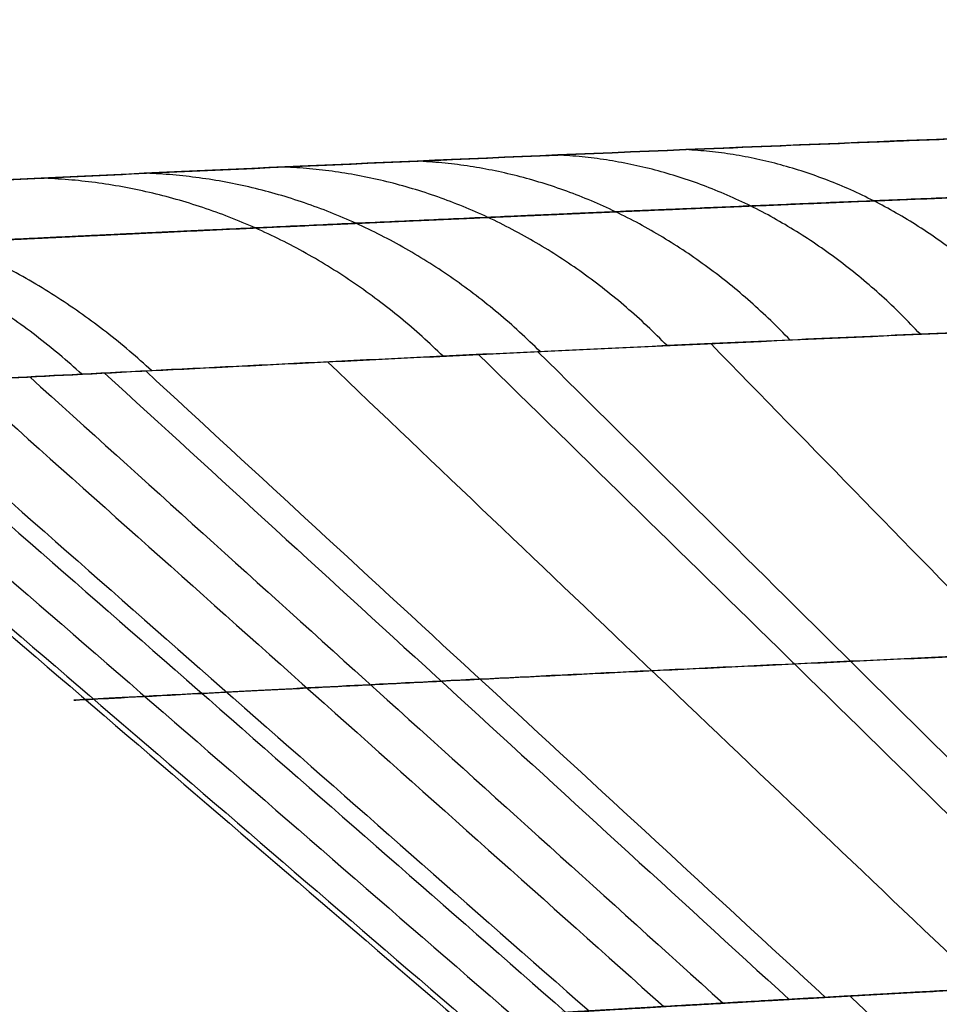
# Model space of a CAD drawing. Header units: millimetres. Extents: x -305 to 305, y -150 to 0.
# Tile 3 of 26: x -38.4 to -32.12, y -109.94 to -103.22. Entities that reach past the tile are written whole.
import ezdxf

# ---------------------------------------------------------------- set-up
doc = ezdxf.new("R2010")
doc.units = ezdxf.units.MM
doc.header["$MEASUREMENT"] = 0
doc.layers.add('Default', color=7, linetype='Continuous', true_color=0x000000)

msp = doc.modelspace()

# ---------------------------------------------------------------- linework, layer by layer
at = {"layer": 'Default'}
for points, degree in [([(-32.65171449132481, -96.87443070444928, 13.3243483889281), (-28.5645913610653, -100.6636226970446, 11.701569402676), (-24.4774682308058, -104.4528146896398, 10.0787904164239)], 2), ([(-32.65026102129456, -96.87420096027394, -13.32827248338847), (-28.56325952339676, -100.663467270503, -11.70499151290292), (-24.47625802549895, -104.452733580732, -10.08171054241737)], 2), ([(-33.81351568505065, -96.93313806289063, 10.10907618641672), (-29.58275783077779, -100.7209520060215, 8.87835167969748), (-25.35199997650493, -104.5087659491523, 7.647627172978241)], 2), ([(-33.81147586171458, -96.93296744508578, -10.11597844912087), (-29.58102780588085, -100.7207398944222, -8.884429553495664), (-25.35057975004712, -104.5085123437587, -7.652880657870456)], 2), ([(-35.32813454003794, -97.01260991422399, -0.005848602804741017), (-30.91044269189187, -100.7985250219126, -0.005136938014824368), (-26.4927508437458, -104.5844401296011, -0.00442527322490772)], 2), ([(-35.15955007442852, -97.00360314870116, -3.405380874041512), (-30.76265504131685, -100.7897276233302, -2.990986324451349), (-26.36576000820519, -104.5758520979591, -2.576591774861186)], 2), ([(-35.15828706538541, -97.00353416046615, 3.418101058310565), (-30.76160902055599, -100.7896077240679, 3.002164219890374), (-26.36493097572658, -104.5756812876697, 2.586227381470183)], 2), ([(-34.65484573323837, -96.97688640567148, -6.780951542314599), (-30.32026348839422, -100.7636075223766, -5.955654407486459), (-25.98568124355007, -104.5503286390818, -5.130357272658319)], 2), ([(-34.64978550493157, -96.97641412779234, 6.80728741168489), (-30.315714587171, -100.7632647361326, 5.978761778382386), (-25.98164366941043, -104.5501153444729, 5.150236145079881)], 2), ([(-33.68349998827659, -105.4330519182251, -22.32990797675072), (-32.29155634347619, -106.8592375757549, -21.4523562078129), (-30.89918435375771, -108.2853998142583, -20.57544101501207), (-29.50612332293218, -109.7115216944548, -19.69954548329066)], 3), ([(-35.26767548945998, -105.507317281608, -19.75985051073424), (-33.81234998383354, -106.9329913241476, -18.98439065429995), (-32.35667354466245, -108.3586453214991, -18.20954790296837), (-30.90043323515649, -109.7842648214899, -17.43569251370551)], 3), ([(-34.86250741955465, -105.4880194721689, 20.45945766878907), (-33.42336417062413, -106.913830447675, 19.65624178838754), (-31.98384895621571, -108.3396204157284, 18.85365037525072), (-30.54373590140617, -109.7653742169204, 18.05205839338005)], 3), ([(-37.53905802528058, -105.6194336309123, 15.05532123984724), (-35.99342411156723, -107.0442857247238, 14.46575697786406), (-34.44757360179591, -108.4691247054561, 13.87672485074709), (-32.90137565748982, -109.893941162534, 13.28854272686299)], 3), ([(-36.29874207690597, -105.5573179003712, 17.81512192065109), (-34.8023115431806, -106.9826616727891, 17.11663121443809), (-33.30558755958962, -108.407988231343, 16.41872962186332), (-31.80839242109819, -109.8332851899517, 15.72176991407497)], 3), ([(-38.78858187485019, -105.6838939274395, -11.49776773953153), (-37.1935153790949, -107.1082907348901, -11.04808344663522), (-35.59831839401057, -108.5326793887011, -10.5988329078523), (-34.00291229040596, -109.9570540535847, -10.15027459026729)], 3), ([(-38.33011056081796, -105.6600107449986, -12.93115653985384), (-36.75316777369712, -107.0845678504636, -12.42517934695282), (-35.176061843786, -108.509114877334, -11.91967863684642), (-33.59869437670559, -109.9336446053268, -11.41493859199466)], 3), ([(-37.81986629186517, -105.6337482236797, -14.34233922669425), (-36.26309727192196, -107.0585087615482, -13.78084370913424), (-34.70613024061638, -108.4832572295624, -13.21986267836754), (-33.14884565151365, -109.907984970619, -12.65970329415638)], 3), ([(-39.9581002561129, -105.7459571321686, 6.401437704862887), (-38.31692501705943, -107.1699403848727, 6.151373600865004), (-36.67570812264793, -108.5939209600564, 5.90156569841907), (-35.03442453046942, -110.0178969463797, 5.652166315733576)], 3), ([(-39.54665858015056, -105.7239620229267, -8.565888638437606), (-37.92169651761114, -107.1480764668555, -8.231152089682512), (-36.29666058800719, -108.5721861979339, -7.896751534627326), (-34.67150634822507, -109.9962878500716, -7.562886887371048)], 3), ([(-39.36794571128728, -105.7144529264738, 9.345918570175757), (-37.75003901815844, -107.1386260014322, 8.980606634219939), (-36.13204483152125, -108.5627935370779, 8.615657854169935), (-34.5139104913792, -109.9869515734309, 8.25128838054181)], 3), ([(-40.3867912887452, -105.7692201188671, -2.617722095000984), (-38.72881314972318, -107.1930000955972, -2.515515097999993), (-37.07082797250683, -108.6167796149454, -2.4134150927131), (-35.41283152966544, -110.0405583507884, -2.311485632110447)], 3), ([(-40.32813370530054, -105.7660390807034, 3.397176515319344), (-38.67244939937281, -107.1898498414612, 3.264525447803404), (-37.01675325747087, -108.6136598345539, 3.132012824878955), (-35.36103816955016, -110.0374685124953, 2.999720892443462)], 3)]:
    msp.add_open_spline(points, degree=degree, dxfattribs=at)
for points, knots in [([(-30.45885662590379, -103.9742265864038, -30.96050355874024), (-31.99948448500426, -104.0321937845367, -29.47217811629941), (-33.42221020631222, -104.0899563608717, -27.87857229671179), (-36.03320728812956, -104.2014409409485, -24.47666387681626), (-37.21208895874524, -104.254786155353, -22.67791886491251), (-39.29225559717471, -104.3521516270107, -18.91941691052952), (-40.18753895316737, -104.3958737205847, -16.97160545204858), (-41.6870591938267, -104.470501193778, -12.93797749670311), (-42.28465274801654, -104.5010784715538, -10.86697225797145), (-43.16440359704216, -104.5464929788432, -6.648748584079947), (-43.4439654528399, -104.5611798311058, -4.517841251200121), (-43.62235834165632, -104.5705356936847, -1.289825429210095), (-43.64116637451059, -104.5715276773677, -0.2152581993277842), (-43.597863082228, -104.5692471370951, 1.939825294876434), (-43.53579385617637, -104.5659851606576, 3.012702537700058), (-43.22787429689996, -104.5498627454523, 6.230394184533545), (-42.86295167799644, -104.5307827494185, 8.34828810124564), (-41.81490042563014, -104.4770999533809, 12.52651775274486), (-41.13507774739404, -104.4426822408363, 14.57094464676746), (-39.89051821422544, -104.3815834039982, 17.54844693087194), (-39.44079780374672, -104.3597685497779, 18.52069704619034), (-38.46653711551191, -104.3133980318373, 20.43496957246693), (-37.94543787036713, -104.2890053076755, 21.37032724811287), (-36.83210804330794, -104.2379968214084, 23.2052562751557), (-36.24369560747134, -104.2115623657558, 24.0984748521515), (-34.99789759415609, -104.1570584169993, 25.84405037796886), (-34.34490475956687, -104.1291757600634, 26.69043785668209), (-33.31516075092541, -104.0865081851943, 27.92759595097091), (-32.96374543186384, -104.0721607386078, 28.33407306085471), (-32.42512875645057, -104.0505136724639, 28.93431819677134), (-32.24380623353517, -104.0432826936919, 29.13266544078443), (-31.87790231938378, -104.0288118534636, 29.52552322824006), (-31.69339997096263, -104.0215757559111, 29.71994894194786), (-30.76300456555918, -103.9854010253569, 30.68232449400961), (-29.99308064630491, -103.9564539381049, 31.42188977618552), (-27.59911586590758, -103.8700019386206, 33.55747009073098), (-25.90737823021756, -103.8134845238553, 34.85620462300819), (-22.33879510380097, -103.7065262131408, 37.20124457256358), (-20.47347714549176, -103.6564379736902, 38.24003290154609), (-16.60920311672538, -103.5670339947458, 40.03640502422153), (-14.6233796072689, -103.5279765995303, 40.78926248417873), (-11.56406107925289, -103.479762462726, 41.70168003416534), (-10.53720357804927, -103.4655202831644, 41.96768512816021), (-8.460250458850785, -103.4407751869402, 42.42633225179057), (-7.40709346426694, -103.4302600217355, 42.61918026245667), (-4.251628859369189, -103.4050644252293, 43.07915812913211), (-2.13750739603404, -103.3965025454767, 43.23261877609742), (2.116423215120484, -103.3964045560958, 43.23378501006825), (4.236773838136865, -103.4049127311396, 43.08070918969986), (8.450606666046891, -103.4384460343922, 42.4676636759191), (10.52499264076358, -103.4633051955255, 42.01065157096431), (14.60969142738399, -103.5276035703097, 40.79416986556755), (16.60522027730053, -103.5668431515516, 40.0381844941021), (20.47496257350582, -103.6564160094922, 38.23935361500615), (22.33645969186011, -103.7064185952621, 37.20291681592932), (24.56683458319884, -103.7733133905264, 35.7370854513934), (25.00729189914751, -103.7868832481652, 35.43596272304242), (25.87761415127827, -103.8143791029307, 34.81716822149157), (26.30673993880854, -103.8282823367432, 34.50001008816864), (27.15410819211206, -103.8563772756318, 33.84932531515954), (27.57164620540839, -103.8705437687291, 33.51636108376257), (28.39488336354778, -103.8990814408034, 32.83463503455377), (28.79987768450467, -103.9134287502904, 32.48644483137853), (29.59780067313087, -103.9422586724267, 31.77444937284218), (29.99006582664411, -103.9567151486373, 31.41126198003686), (30.76116939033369, -103.98565707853, 30.67040285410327), (31.13936019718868, -104.0001182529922, 30.29337070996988), (32.25502211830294, -104.0435117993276, 29.13911946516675), (32.9682245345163, -104.0722493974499, 28.34417763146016), (33.99639538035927, -104.1148587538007, 27.10929243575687), (34.33144538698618, -104.1289478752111, 26.69143280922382), (34.98597982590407, -104.1568411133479, 25.84329134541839), (35.3049165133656, -104.1706216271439, 25.41375220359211), (36.23940789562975, -104.2115029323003, 24.10490683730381), (36.82813090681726, -104.2379488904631, 23.21156568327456), (37.66339361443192, -104.2762126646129, 21.83545585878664), (37.93321252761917, -104.2887038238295, 21.37171844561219), (38.45573957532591, -104.3131243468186, 20.43364195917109), (38.70799130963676, -104.3250323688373, 19.96012283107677), (39.19525825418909, -104.3482255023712, 19.0027915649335), (39.42987096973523, -104.359488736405, 18.51982516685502), (39.88121158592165, -104.3813196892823, 17.54459588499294), (40.09753629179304, -104.3918685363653, 17.05318492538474), (40.51213544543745, -104.4122160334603, 16.06140274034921), (40.71007076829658, -104.4219954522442, 15.56191069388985), (41.08716804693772, -104.4407332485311, 14.55560192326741), (41.26601574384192, -104.4496764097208, 14.04967589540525), (41.77489517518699, -104.4752563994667, 12.5192141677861), (42.07482799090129, -104.4905227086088, 11.48914378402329), (42.59908227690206, -104.5173660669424, 9.400849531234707), (42.82133376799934, -104.5288474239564, 8.349917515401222), (43.18747121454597, -104.5478492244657, 6.226471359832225), (43.33009713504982, -104.5553001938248, 5.161476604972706), (43.63828667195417, -104.5714349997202, 1.94318542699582), (43.6819085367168, -104.5737367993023, -0.2060042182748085), (43.50405697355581, -104.5644140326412, -3.434272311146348), (43.4046025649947, -104.5592012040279, -4.504283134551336), (43.1245962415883, -104.5445965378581, -6.641103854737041), (42.94499958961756, -104.5352583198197, -7.70034647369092), (42.28543807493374, -104.5012217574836, -10.86384932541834), (41.69042208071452, -104.4707719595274, -12.92768642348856), (40.19169492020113, -104.3962012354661, -16.96189222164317), (39.29247739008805, -104.3522919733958, -18.91896521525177), (37.21145508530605, -104.2548922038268, -22.67912966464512), (36.03747517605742, -104.2017668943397, -24.47058873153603), (33.42461550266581, -104.0901792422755, -27.87582126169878), (32.00089323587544, -104.0323566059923, -29.47080178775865), (30.45885780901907, -103.9743163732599, -30.9605107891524)], [0, 0, 0, 0, 0.006455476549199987, 0.006455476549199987, 0.0129229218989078, 0.0129229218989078, 0.01939937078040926, 0.01939937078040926, 0.02588812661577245, 0.02588812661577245, 0.03238015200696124, 0.03238015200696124, 0.03562678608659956, 0.03562678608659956, 0.03887326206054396, 0.03887326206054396, 0.04536391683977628, 0.04536391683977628, 0.05185043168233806, 0.05185043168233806, 0.0550870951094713, 0.0550870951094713, 0.05832234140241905, 0.05832234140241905, 0.06155437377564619, 0.06155437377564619, 0.06478463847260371, 0.06478463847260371, 0.06640497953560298, 0.06640497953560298, 0.06721496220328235, 0.06721496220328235, 0.06802283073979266, 0.06802283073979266, 0.07124881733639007, 0.07124881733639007, 0.07769047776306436, 0.07769047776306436, 0.08411654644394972, 0.08411654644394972, 0.09053086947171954, 0.09053086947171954, 0.09373515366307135, 0.09373515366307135, 0.0969390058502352, 0.0969390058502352, 0.103341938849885, 0.103341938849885, 0.1097542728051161, 0.1097542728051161, 0.116170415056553, 0.116170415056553, 0.1225951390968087, 0.1225951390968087, 0.129028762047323, 0.129028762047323, 0.1306376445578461, 0.1306376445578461, 0.1322467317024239, 0.1322467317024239, 0.1338571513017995, 0.1338571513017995, 0.1354677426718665, 0.1354677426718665, 0.1370798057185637, 0.1370798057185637, 0.1386901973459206, 0.1386901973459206, 0.1419174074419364, 0.1419174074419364, 0.1435325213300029, 0.1435325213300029, 0.1451458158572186, 0.1451458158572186, 0.1483787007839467, 0.1483787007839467, 0.1499964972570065, 0.1499964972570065, 0.1516142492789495, 0.1516142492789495, 0.1532332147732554, 0.1532332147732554, 0.1548520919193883, 0.1548520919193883, 0.1564720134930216, 0.1564720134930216, 0.1580898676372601, 0.1580898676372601, 0.1613311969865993, 0.1613311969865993, 0.1645764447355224, 0.1645764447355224, 0.1678225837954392, 0.1678225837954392, 0.1743157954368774, 0.1743157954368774, 0.1775622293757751, 0.1775622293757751, 0.1808079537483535, 0.1808079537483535, 0.1872974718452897, 0.1872974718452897, 0.1937742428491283, 0.1937742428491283, 0.2002472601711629, 0.2002472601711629, 0.2067088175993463, 0.2067088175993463, 0.2067088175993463, 0.2067088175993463]), ([(-30.4588639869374, -103.9747947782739, -30.96053330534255), (-31.99220022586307, -104.0324758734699, -29.4792501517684), (-33.4160875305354, -104.0902137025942, -27.8865828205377), (-35.05458047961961, -104.1600940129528, -25.75175913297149), (-35.37577582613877, -104.1739837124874, -25.31662863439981), (-35.99930846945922, -104.2012792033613, -24.43791070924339), (-36.30194955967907, -104.2146954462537, -23.99404165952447), (-37.18282779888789, -104.2541822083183, -22.64906535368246), (-37.73409256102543, -104.2794891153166, -21.73462475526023), (-39.2816951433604, -104.3518175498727, -18.93879152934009), (-40.17251841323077, -104.3952464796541, -17.00522155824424), (-41.29399601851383, -104.4510817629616, -13.99859421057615), (-41.63300523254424, -104.4681837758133, -12.97539388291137), (-42.23204735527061, -104.4987021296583, -10.90740874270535), (-42.49116180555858, -104.5120374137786, -9.868392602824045), (-43.14946965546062, -104.5461404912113, -6.73650795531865), (-43.43085002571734, -104.560995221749, -4.628985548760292), (-43.61732810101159, -104.5708291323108, -1.438362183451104), (-43.64000147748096, -104.572033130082, -0.3699073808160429), (-43.61363060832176, -104.5706366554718, 1.240301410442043), (-43.59468620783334, -104.5696301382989, 1.778559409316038), (-43.5365629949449, -104.5665636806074, 2.853323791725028), (-43.4973783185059, -104.5645038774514, 3.389826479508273), (-43.25237126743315, -104.5516170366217, 6.05602512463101), (-42.89939596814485, -104.5330607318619, 8.155071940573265), (-41.88587070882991, -104.4809211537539, 12.28677016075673), (-41.22379728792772, -104.4472590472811, 14.32303573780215), (-39.58484455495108, -104.3666204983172, 18.31136274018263), (-38.62605717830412, -104.320572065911, 20.22017412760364), (-36.4413186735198, -104.2202699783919, 23.87423995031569), (-35.21524705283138, -104.1660072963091, 25.61940734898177), (-33.17062408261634, -104.0808884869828, 28.11147284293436), (-32.45218114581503, -104.0518066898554, 28.92332425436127), (-30.96859669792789, -103.9937973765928, 30.47875901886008), (-30.20140098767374, -103.964773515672, 31.22534044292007), (-27.82511431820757, -103.8783602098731, 33.37355708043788), (-26.14184402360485, -103.8216142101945, 34.68430795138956), (-23.46671834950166, -103.7406100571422, 36.46734232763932), (-22.54967016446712, -103.714285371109, 37.03122130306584), (-20.66397546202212, -103.6635120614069, 38.09576902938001), (-19.70446668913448, -103.6393105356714, 38.59123979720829), (-16.7895555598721, -103.5711132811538, 39.96349725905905), (-14.79272729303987, -103.5313663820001, 40.72996264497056), (-11.71805410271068, -103.4822518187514, 41.6596827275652), (-10.67983190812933, -103.467638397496, 41.93266968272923), (-8.57638093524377, -103.4422210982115, 42.40382861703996), (-7.506772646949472, -103.4313886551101, 42.60251655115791), (-4.298094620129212, -103.4054340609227, 43.07646025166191), (-2.156353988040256, -103.3967290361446, 43.23263014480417), (2.130095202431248, -103.3966638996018, 43.23380775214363), (4.277351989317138, -103.4053103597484, 43.07870900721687), (8.566590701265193, -103.4399174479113, 42.44678583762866), (10.66978089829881, -103.4655377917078, 41.97603550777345), (13.76340458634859, -103.5149126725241, 41.04146217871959), (14.78440860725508, -103.5331927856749, 40.69173593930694), (16.80549443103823, -103.5731434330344, 39.91448655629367), (17.79818718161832, -103.5946687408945, 39.48972116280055), (20.70964157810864, -103.6629208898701, 38.11576450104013), (22.56855375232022, -103.7134346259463, 37.06519473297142), (25.23537251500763, -103.7941569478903, 35.28885722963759), (26.10423501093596, -103.8218903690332, 34.66313578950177), (27.37629036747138, -103.8644009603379, 33.67326281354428), (27.79510387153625, -103.8787220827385, 33.33475907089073), (28.62216364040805, -103.9076093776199, 32.64039831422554), (29.03005534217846, -103.922165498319, 32.28475558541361), (31.02608577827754, -103.9948049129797, 30.47793275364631), (32.4984809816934, -104.0529171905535, 28.93029566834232), (35.20164819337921, -104.1654297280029, 25.63641558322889), (36.43232537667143, -104.2198490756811, 23.89010442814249), (38.09032074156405, -104.2959746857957, 21.1159514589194), (38.608596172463, -104.320301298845, 20.16958262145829), (39.5661315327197, -104.3659754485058, 18.25531329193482), (40.00739379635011, -104.3874061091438, 17.28436364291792), (41.21979268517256, -104.4470642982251, 14.33046818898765), (41.8804319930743, -104.4806537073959, 12.30680375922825), (42.51850835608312, -104.5134686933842, 9.70800529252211), (42.63667592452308, -104.5195731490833, 9.18476254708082), (42.8537994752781, -104.5308279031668, 8.13119397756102), (42.95282905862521, -104.535980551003, 7.600301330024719), (43.21858879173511, -104.5498443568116, 6.010171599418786), (43.35496127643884, -104.5570105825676, 4.949381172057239), (43.64484886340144, -104.5722660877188, 1.764953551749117), (43.67969355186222, -104.5741165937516, -0.3607325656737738), (43.4940547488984, -104.5643265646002, -3.553369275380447), (43.39235988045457, -104.5589683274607, -4.618268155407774), (43.17866594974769, -104.5477689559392, -6.216670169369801), (43.09702727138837, -104.5434995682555, -6.750537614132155), (42.91449241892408, -104.5339856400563, -7.810218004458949), (42.81352795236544, -104.5287370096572, -8.336849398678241), (42.26100396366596, -104.5001206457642, -10.9542228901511), (41.66688296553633, -104.4696437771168, -12.99779626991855), (40.55179388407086, -104.4141271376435, -15.98910621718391), (40.14257119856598, -104.3939884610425, -16.97379930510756), (39.47168837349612, -104.3615242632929, -18.43197762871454), (39.23853937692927, -104.3503269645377, -18.91488914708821), (38.75290505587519, -104.3272149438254, -19.87432027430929), (38.49985365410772, -104.3152740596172, -20.35182123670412), (37.19459043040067, -104.2542898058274, -22.70684058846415), (36.0217520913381, -104.2013453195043, -24.49174980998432), (33.42808138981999, -104.0907301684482, -27.8706555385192), (32.00724302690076, -104.0330429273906, -29.46469572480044), (30.45886399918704, -103.9747946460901, -30.96053582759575)], [0, 0, 0, 0, 0.006459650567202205, 0.006459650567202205, 0.008074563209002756, 0.008074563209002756, 0.009689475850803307, 0.009689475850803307, 0.01291930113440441, 0.01291930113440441, 0.01937895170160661, 0.01937895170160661, 0.02260877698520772, 0.02260877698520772, 0.02583860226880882, 0.02583860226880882, 0.03229825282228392, 0.03229825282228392, 0.03552807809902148, 0.03552807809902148, 0.03714299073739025, 0.03714299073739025, 0.03875790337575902, 0.03875790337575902, 0.04521755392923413, 0.04521755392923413, 0.05167720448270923, 0.05167720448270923, 0.05813685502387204, 0.05813685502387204, 0.06459650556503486, 0.06459650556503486, 0.06782633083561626, 0.06782633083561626, 0.07105615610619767, 0.07105615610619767, 0.07751580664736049, 0.07751580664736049, 0.08074717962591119, 0.08074717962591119, 0.08397855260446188, 0.08397855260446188, 0.09044129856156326, 0.09044129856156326, 0.09367267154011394, 0.09367267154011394, 0.09690404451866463, 0.09690404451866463, 0.103366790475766, 0.103366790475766, 0.1098233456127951, 0.1098233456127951, 0.1162799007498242, 0.1162799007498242, 0.1195081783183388, 0.1195081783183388, 0.1227364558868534, 0.1227364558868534, 0.1291930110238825, 0.1291930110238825, 0.1324228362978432, 0.1324228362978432, 0.1340377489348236, 0.1340377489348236, 0.135652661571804, 0.135652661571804, 0.1421123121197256, 0.1421123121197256, 0.1485719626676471, 0.1485719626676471, 0.1518017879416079, 0.1518017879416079, 0.1550316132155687, 0.1550316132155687, 0.161491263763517, 0.161491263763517, 0.163106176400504, 0.163106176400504, 0.1647210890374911, 0.1647210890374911, 0.1679509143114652, 0.1679509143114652, 0.1744105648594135, 0.1744105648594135, 0.1776403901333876, 0.1776403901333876, 0.1792553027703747, 0.1792553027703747, 0.1808702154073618, 0.1808702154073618, 0.1873298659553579, 0.1873298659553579, 0.190559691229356, 0.190559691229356, 0.192174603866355, 0.192174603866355, 0.193789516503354, 0.193789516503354, 0.2002491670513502, 0.2002491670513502, 0.2067088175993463, 0.2067088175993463, 0.2067088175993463, 0.2067088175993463]), ([(-28.30278148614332, -105.2051989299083, -28.79019840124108), (-29.72315616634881, -105.2603210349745, -27.4077512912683), (-31.04157496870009, -105.3154782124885, -25.92187153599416), (-32.55709535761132, -105.3821537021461, -23.9325205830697), (-32.8541125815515, -105.395405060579, -23.52713611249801), (-33.43073169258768, -105.4214486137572, -22.70846108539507), (-33.71057410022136, -105.434247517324, -22.29496656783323), (-34.52491372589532, -105.4719086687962, -21.04231537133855), (-35.03435064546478, -105.4960329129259, -20.19094577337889), (-36.46397594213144, -105.5649683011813, -17.5890255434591), (-37.28634211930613, -105.6063258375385, -15.79054345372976), (-38.32118656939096, -105.6594854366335, -12.99527081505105), (-38.63396325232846, -105.6757532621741, -12.04407479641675), (-39.18623783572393, -105.7047945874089, -10.12299546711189), (-39.42540687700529, -105.7174783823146, -9.156433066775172), (-40.03173837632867, -105.7499065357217, -6.249349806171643), (-40.2911501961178, -105.7640196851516, -4.290558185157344), (-40.46255724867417, -105.773345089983, -1.327999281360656), (-40.48329956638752, -105.7744799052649, -0.3358313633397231), (-40.45045563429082, -105.7726834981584, 1.657776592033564), (-40.39635452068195, -105.7697339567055, 2.660008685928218), (-40.12468282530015, -105.7550048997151, 5.631064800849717), (-39.79871104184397, -105.737315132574, 7.580496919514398), (-38.86291044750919, -105.6876554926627, 11.41855964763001), (-38.25156677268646, -105.65559387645, 13.31080416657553), (-36.73780122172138, -105.5787608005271, 17.01813753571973), (-35.85185619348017, -105.5348974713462, 18.7937568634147), (-33.83085858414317, -105.4392066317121, 22.19631488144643), (-32.69623738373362, -105.3874125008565, 23.82203980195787), (-30.80383590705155, -105.3061077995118, 26.1439418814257), (-30.13869751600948, -105.2783341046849, 26.90060858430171), (-28.76423853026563, -105.2229162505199, 28.35132215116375), (-28.05331615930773, -105.1951889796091, 29.04782440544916), (-25.85046288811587, -105.1126090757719, 31.05270497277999), (-24.2891360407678, -105.0583127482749, 32.27684889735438), (-21.80593467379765, -104.9807920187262, 33.94307744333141), (-20.95476909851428, -104.9555968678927, 34.46997546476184), (-19.20408374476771, -104.9069969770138, 35.46494704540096), (-18.31286062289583, -104.883820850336, 35.92826110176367), (-15.60570211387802, -104.8185642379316, 37.21129422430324), (-13.74913530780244, -104.7804497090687, 37.92876484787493), (-10.89068163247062, -104.7333972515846, 38.79875432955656), (-9.92530639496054, -104.719396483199, 39.05422484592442), (-8.457443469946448, -104.701130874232, 39.3850846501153), (-7.964742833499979, -104.6955682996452, 39.48663961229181), (-6.974393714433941, -104.6852719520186, 39.67162356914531), (-6.476109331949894, -104.6805227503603, 39.75513614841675), (-3.98709088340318, -104.6597695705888, 40.12486538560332), (-1.995525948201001, -104.651475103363, 40.27058385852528), (-4.350745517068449e-06, -104.6514754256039, 40.27058587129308)], [-0.1960705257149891, -0.1960705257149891, -0.1960705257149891, -0.1960705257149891, -0.1900455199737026, -0.1900455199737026, -0.1885392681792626, -0.1885392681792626, -0.1870330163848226, -0.1870330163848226, -0.1840205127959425, -0.1840205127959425, -0.1779955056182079, -0.1779955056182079, -0.1749830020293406, -0.1749830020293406, -0.1719704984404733, -0.1719704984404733, -0.1659454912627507, -0.1659454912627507, -0.1629329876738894, -0.1629329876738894, -0.1599204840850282, -0.1599204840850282, -0.1538954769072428, -0.1538954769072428, -0.1478704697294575, -0.1478704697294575, -0.1418500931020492, -0.1418500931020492, -0.1358297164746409, -0.1358297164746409, -0.1328172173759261, -0.1328172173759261, -0.1298047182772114, -0.1298047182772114, -0.123779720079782, -0.123779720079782, -0.1207672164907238, -0.1207672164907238, -0.1177547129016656, -0.1177547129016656, -0.1117297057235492, -0.1117297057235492, -0.1087172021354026, -0.1087172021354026, -0.1072109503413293, -0.1072109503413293, -0.105704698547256, -0.105704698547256, -0.09967969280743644, -0.09967969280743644, -0.09967969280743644, -0.09967969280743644]), ([(-4.354139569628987e-06, -106.8266013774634, 37.83121142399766), (-0.9296977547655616, -106.8266013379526, 37.8312108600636), (-1.861577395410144, -106.8285069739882, 37.79734143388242), (-2.794568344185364, -106.8323291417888, 37.72898539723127), (-3.261063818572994, -106.8342402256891, 37.69480737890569), (-3.728156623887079, -106.8366341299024, 37.65201485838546), (-4.195905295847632, -106.8395115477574, 37.60038630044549), (-4.663653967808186, -106.8423889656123, 37.54875774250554), (-5.131936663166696, -106.8457546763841, 37.48828315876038), (-5.595756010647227, -106.8495579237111, 37.41968240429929), (-6.059575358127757, -106.853361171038, 37.35108164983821), (-6.521896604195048, -106.8576282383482, 37.27404878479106), (-6.9824812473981, -106.8623393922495, 37.18850009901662), (-7.443065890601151, -106.8670505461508, 37.10295141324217), (-7.899274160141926, -106.8721761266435, 37.00942338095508), (-8.353682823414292, -106.8777366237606, 36.90769928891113), (-9.262500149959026, -106.8888576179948, 36.70425110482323), (-10.16297664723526, -106.9016924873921, 36.4678913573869), (-11.05388245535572, -106.9160890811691, 36.1988054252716), (-12.83569407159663, -106.944882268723, 35.66063356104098), (-14.57678216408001, -106.9798997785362, 34.99381416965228), (-16.28266932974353, -107.0203508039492, 34.19019044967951), (-17.1356129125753, -107.0405763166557, 33.78837858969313), (-17.97490642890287, -107.0620502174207, 33.35406605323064), (-18.79135280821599, -107.0843382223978, 32.89266320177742), (-19.60779918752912, -107.106626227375, 32.43126035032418), (-20.40443946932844, -107.1297947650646, 31.94125415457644), (-21.18093010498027, -107.1536230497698, 31.4234573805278), (-22.73391137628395, -107.2012796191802, 30.38786383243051), (-24.20929410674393, -107.2516552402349, 29.23960314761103), (-25.60359092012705, -107.3030776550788, 27.97700992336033), (-26.30073932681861, -107.3287888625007, 27.34571331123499), (-26.97993039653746, -107.3548547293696, 26.68314196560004), (-27.63222947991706, -107.3807397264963, 25.99706587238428), (-28.28452856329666, -107.4066247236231, 25.31098977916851), (-28.90779719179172, -107.4322327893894, 24.60397617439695), (-29.50217908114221, -107.4573382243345, 23.87717171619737), (-30.69094285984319, -107.5075490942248, 22.4235627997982), (-31.76790990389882, -107.5559016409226, 20.8868262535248), (-32.72973987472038, -107.6007151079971, 19.26978493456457), (-33.21065486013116, -107.6231218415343, 18.46126427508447), (-33.66273005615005, -107.6446553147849, 17.63278167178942), (-34.08556873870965, -107.6651181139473, 16.78265777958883), (-34.50840742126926, -107.6855809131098, 15.93253388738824), (-34.90122768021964, -107.7049532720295, 15.06153948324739), (-35.25728124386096, -107.7227334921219, 14.1854540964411), (-35.96938837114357, -107.7582939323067, 12.43328332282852), (-36.54559945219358, -107.7880477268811, 10.63957523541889), (-36.98607648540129, -107.8110434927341, 8.80841283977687), (-37.20631500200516, -107.8225413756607, 7.892831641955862), (-37.39245520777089, -107.8323518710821, 6.968480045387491), (-37.54418618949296, -107.8403847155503, 6.033839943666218), (-37.69591717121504, -107.8484175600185, 5.099199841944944), (-37.81325093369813, -107.8546674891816, 4.15197104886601), (-37.89431999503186, -107.8589959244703, 3.202292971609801), (-38.05645811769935, -107.8676527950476, 1.302936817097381), (-38.07328495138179, -107.8685635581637, -0.5877924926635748), (-37.94980845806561, -107.8619611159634, -2.467577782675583), (-37.82633196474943, -107.8553586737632, -4.347363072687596), (-37.56327724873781, -107.8413009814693, -6.214193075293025), (-37.15507999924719, -107.8198829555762, -8.07351000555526), (-36.95098137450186, -107.8091739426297, -9.003168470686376), (-36.71155479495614, -107.7967144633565, -9.925692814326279), (-36.43825759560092, -107.7826378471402, -10.8355334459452), (-36.30160899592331, -107.775599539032, -11.29045376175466), (-36.15745013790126, -107.7682066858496, -11.73917063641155), (-36.00486305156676, -107.7604356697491, -12.18549932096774), (-35.85227596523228, -107.7526646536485, -12.63182800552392), (-35.69149419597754, -107.7445238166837, -13.07480815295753), (-35.5226304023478, -107.7360323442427, -13.51423898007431), (-34.84717522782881, -107.7020664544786, -15.27196228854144), (-34.04398600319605, -107.6625287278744, -16.97102395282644), (-33.11214878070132, -107.6186334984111, -18.61193944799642), (-32.64623016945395, -107.5966858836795, -19.43239719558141), (-32.14768181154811, -107.5736359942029, -20.23869351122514), (-31.61729368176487, -107.5497133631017, -21.02799884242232), (-31.08690555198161, -107.5257907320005, -21.81730417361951), (-30.53074847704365, -107.501278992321, -22.58083485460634), (-29.94935176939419, -107.4763646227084, -23.3197606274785), (-29.32453361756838, -107.4495895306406, -24.11387285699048), (-28.67060522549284, -107.4223587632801, -24.87993926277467), (-27.98772649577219, -107.3949286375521, -25.6181879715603)], [1.271922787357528e-13, 1.271922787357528e-13, 1.271922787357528e-13, 1.271922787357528e-13, 3.011844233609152, 3.011844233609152, 3.011844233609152, 4.51776635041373, 4.51776635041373, 4.51776635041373, 6.023688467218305, 6.023688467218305, 6.023688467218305, 7.529610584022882, 7.529610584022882, 7.529610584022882, 9.03553270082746, 9.03553270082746, 9.03553270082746, 12.04737693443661, 12.04737693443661, 12.04737693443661, 18.07106540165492, 18.07106540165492, 18.07106540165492, 21.08290963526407, 21.08290963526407, 21.08290963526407, 24.09475386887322, 24.09475386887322, 24.09475386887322, 30.11844233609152, 30.11844233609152, 30.11844233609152, 33.13028656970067, 33.13028656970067, 33.13028656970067, 36.14213080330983, 36.14213080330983, 36.14213080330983, 42.16581927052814, 42.16581927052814, 42.16581927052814, 45.17766350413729, 45.17766350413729, 45.17766350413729, 48.18950773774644, 48.18950773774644, 48.18950773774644, 54.21319620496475, 54.21319620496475, 54.21319620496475, 57.22504043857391, 57.22504043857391, 57.22504043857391, 60.23688467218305, 60.23688467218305, 60.23688467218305, 66.26057313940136, 66.26057313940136, 66.26057313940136, 72.28426160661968, 72.28426160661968, 72.28426160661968, 75.29610584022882, 75.29610584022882, 75.29610584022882, 76.8020279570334, 76.8020279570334, 76.8020279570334, 78.30795007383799, 78.30795007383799, 78.30795007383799, 84.3316385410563, 84.3316385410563, 84.3316385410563, 87.34348277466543, 87.34348277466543, 87.34348277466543, 90.35532700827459, 90.35532700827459, 90.35532700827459, 93.59210995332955, 93.59210995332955, 93.59210995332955, 93.59210995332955])]:
    msp.add_open_spline(points, degree=3, knots=knots, dxfattribs=at)
for points, weights, knots in [([(29.31310041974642, -104.330669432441, -29.7955907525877), (30.80054537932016, -104.38615426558, -28.35289125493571), (32.16480154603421, -104.4410803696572, -26.81612248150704), (34.65391037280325, -104.5463434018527, -23.56074143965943), (35.77904617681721, -104.5967110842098, -21.84161221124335), (37.03070434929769, -104.654703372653, -19.57458002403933), (37.27335712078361, -104.6660581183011, -19.11493244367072), (37.73900130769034, -104.6880342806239, -18.19145454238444), (37.96253536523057, -104.6986805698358, -17.72667768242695), (38.60574961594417, -104.7295470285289, -16.32328176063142), (38.99795887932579, -104.7486870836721, -15.37591910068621), (40.06683423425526, -104.8014613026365, -12.4976840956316), (40.63596450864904, -104.8304147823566, -10.53240355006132), (41.16527577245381, -104.8576023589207, -8.015547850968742), (41.26200378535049, -104.8625891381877, -7.509107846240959), (41.43685736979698, -104.8716272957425, -6.490188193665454), (41.51505352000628, -104.8756829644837, -5.976894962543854), (41.71974009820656, -104.8863223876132, -4.440075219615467), (41.81715689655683, -104.891412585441, -3.416109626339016), (41.99497980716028, -104.900710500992, -0.3468739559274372), (41.96158471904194, -104.8989546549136, 1.696776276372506), (41.68393415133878, -104.8844627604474, 4.758365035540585), (41.55330437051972, -104.8776548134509, 5.778310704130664), (41.29872066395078, -104.8644843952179, 7.307265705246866), (41.20384307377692, -104.8595887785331, 7.817806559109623), (40.99584916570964, -104.8488964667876, 8.830880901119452), (40.88264579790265, -104.8430969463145, 9.334045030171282), (40.27135932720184, -104.8119190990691, 11.83323672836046), (39.63805234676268, -104.7799874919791, 13.78043349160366), (38.47627572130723, -104.7232929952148, 16.62190450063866), (38.05312238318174, -104.702913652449, 17.55660103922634), (37.36451524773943, -104.6703413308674, 18.93850561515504), (37.12596016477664, -104.6591514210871, 19.39578278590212), (36.63040881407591, -104.6361334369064, 20.30381446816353), (36.37291837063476, -104.6242820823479, 20.75538814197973), (35.04786783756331, -104.5639495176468, 22.98110111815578), (33.86707145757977, -104.5121753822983, 24.66327431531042), (31.27223382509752, -104.4050768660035, 27.83764767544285), (29.85831864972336, -104.3497398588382, 29.32985449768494), (27.94053197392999, -104.2805383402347, 31.07276043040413), (27.54863760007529, -104.2666715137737, 31.41582191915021), (26.75388857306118, -104.239147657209, 32.08573049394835), (26.35136709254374, -104.2254997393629, 32.4123778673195), (25.12881193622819, -104.1849884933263, 33.36756926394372), (24.29359708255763, -104.1585545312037, 33.97151589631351), (21.72841990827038, -104.0815625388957, 35.68710525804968), (19.93967965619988, -104.0333688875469, 36.70215472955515), (17.136478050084, -103.9682203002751, 38.03022281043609), (16.18060505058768, -103.9476726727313, 38.44083099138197), (14.23416551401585, -103.9095334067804, 39.19223603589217), (13.25082685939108, -103.8920828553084, 39.53033399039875), (10.27057540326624, -103.8449403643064, 40.43395800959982), (8.244123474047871, -103.8204814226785, 40.88908747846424), (5.14383693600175, -103.795714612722, 41.34708627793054), (4.108616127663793, -103.7895184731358, 41.46082259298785), (2.041666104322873, -103.7812904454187, 41.61161822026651), (1.008829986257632, -103.7792560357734, 41.64876415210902), (-2.08825363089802, -103.7793502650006, 41.64704141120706), (-4.14977328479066, -103.7876863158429, 41.49557240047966), (-6.724694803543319, -103.8083661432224, 41.11312302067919), (-7.240371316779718, -103.8130171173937, 41.02683833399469), (-8.265479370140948, -103.8232951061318, 40.83548929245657), (-8.775095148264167, -103.8289201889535, 40.73045742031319), (-10.29378989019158, -103.8471314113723, 40.38856628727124), (-11.29291372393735, -103.8610821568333, 40.12459384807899), (-14.25159093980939, -103.9079653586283, 39.22576964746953), (-16.17310942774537, -103.9459010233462, 38.48487034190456), (-18.97611564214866, -104.0109374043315, 37.15956696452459), (-19.8988938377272, -104.0340186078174, 36.68103367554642), (-21.71187676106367, -104.0824227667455, 35.65327397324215), (-22.59331929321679, -104.1075120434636, 35.10904954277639), (-25.16539937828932, -104.1847373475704, 33.38772861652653), (-26.78313464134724, -104.2388147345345, 32.12282342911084), (-29.06590301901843, -104.3211298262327, 30.05083981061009), (-29.80277851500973, -104.3487734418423, 29.33086583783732), (-31.22754624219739, -104.4040140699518, 27.83116174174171), (-31.91724669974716, -104.4316967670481, 27.04870947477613), (-33.88022554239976, -104.5127237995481, 24.64689113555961), (-35.0564213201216, -104.5643471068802, 22.96593813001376), (-37.15196130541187, -104.6597542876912, 19.44740100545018), (-38.07107760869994, -104.7035257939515, 17.61047813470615), (-39.24939842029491, -104.7610218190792, 14.7320963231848), (-39.60491576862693, -104.7786321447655, 13.76106674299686), (-40.2394965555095, -104.8103843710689, 11.80617533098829), (-40.51929488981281, -104.824555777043, 10.82070118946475), (-41.24756989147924, -104.8617119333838, 7.840595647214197), (-41.58571061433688, -104.8793384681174, 5.822366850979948), (-41.86725515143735, -104.8940298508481, 2.746250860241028), (-41.92325011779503, -104.8969643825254, 1.708458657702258), (-41.95696555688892, -104.8987327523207, -0.3556186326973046), (-41.93523204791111, -104.8975888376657, -1.382839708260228), (-41.75662342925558, -104.8882483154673, -4.450206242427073), (-41.48701778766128, -104.8741280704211, -6.477294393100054), (-40.85651031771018, -104.8417415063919, -9.487891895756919), (-40.60813462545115, -104.8290625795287, -10.48779142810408), (-40.17768100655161, -104.8073144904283, -11.9793567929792), (-40.02432252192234, -104.7996120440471, -12.47521793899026), (-39.70069426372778, -104.7834435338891, -13.45661034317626), (-39.53016867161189, -104.774967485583, -13.94297931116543), (-38.63451026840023, -104.730744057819, -16.35334422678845), (-37.78059436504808, -104.6894594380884, -18.21410441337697), (-36.29636028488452, -104.6206735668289, -20.90575321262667), (-35.7675999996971, -104.5966028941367, -21.78627776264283), (-34.92246999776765, -104.55903552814, -23.08168812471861), (-34.63208604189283, -104.5462703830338, -23.50924232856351), (-34.03376906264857, -104.520297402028, -24.35572365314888), (-33.72556863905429, -104.5070811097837, -24.77488926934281), (-32.15332040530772, -104.4405889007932, -26.83144965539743), (-30.7860829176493, -104.3856133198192, -28.36694098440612), (-29.3131101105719, -104.3306699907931, -29.79557859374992)], [0.9720356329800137, 0.9718971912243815, 0.9717600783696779, 0.971497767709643, 0.9713722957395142, 0.9712279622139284, 0.9711997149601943, 0.9711450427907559, 0.9711185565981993, 0.97104179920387, 0.9709942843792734, 0.9708631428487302, 0.9707913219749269, 0.9707238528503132, 0.9707114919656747, 0.9706890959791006, 0.970679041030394, 0.9706526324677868, 0.9706400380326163, 0.9706170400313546, 0.9706213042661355, 0.9706572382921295, 0.9706741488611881, 0.9707067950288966, 0.9707189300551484, 0.9707454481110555, 0.9707598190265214, 0.9708371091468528, 0.9709165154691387, 0.9710573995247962, 0.9711080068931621, 0.971189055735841, 0.9712168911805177, 0.9712741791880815, 0.9713036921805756, 0.9714539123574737, 0.9715828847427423, 0.9718499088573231, 0.9719880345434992, 0.972160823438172, 0.9721954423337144, 0.9722641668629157, 0.9722982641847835, 0.9723994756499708, 0.972465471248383, 0.9726580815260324, 0.9727784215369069, 0.9729413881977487, 0.9729927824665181, 0.9730881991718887, 0.9731318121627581, 0.9732497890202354, 0.9733109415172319, 0.973372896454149, 0.9733883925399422, 0.9734090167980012, 0.9734140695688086, 0.9734138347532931, 0.9733930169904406, 0.9733412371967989, 0.9733296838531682, 0.9733039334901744, 0.9732897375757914, 0.9732441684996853, 0.9732093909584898, 0.9730921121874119, 0.9729972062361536, 0.9728345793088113, 0.9727768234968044, 0.9726558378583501, 0.9725931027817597, 0.9724001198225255, 0.9722649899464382, 0.9720594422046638, 0.9719904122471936, 0.9718525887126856, 0.971783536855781, 0.9715814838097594, 0.9714528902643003, 0.9712153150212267, 0.9711065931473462, 0.9709635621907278, 0.9709198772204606, 0.9708410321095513, 0.9708058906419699, 0.970713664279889, 0.9706699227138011, 0.9706335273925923, 0.9706262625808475, 0.9706218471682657, 0.9706247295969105, 0.9706478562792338, 0.970682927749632, 0.970763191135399, 0.970794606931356, 0.9708486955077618, 0.9708677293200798, 0.9709078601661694, 0.9709289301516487, 0.9710388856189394, 0.9711414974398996, 0.9713126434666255, 0.9713725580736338, 0.9714661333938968, 0.9714979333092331, 0.9715626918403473, 0.9715956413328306, 0.9717613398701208, 0.9718985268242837, 0.9720356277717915], [3.94769497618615e-12, 3.94769497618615e-12, 3.94769497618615e-12, 3.94769497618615e-12, 6.429465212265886, 6.429465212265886, 12.85893042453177, 12.85893042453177, 14.46629672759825, 14.46629672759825, 16.07366303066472, 16.07366303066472, 19.28839563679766, 19.28839563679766, 25.71786084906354, 25.71786084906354, 27.32522715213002, 27.32522715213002, 28.93259345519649, 28.93259345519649, 32.14732606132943, 32.14732606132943, 38.57679127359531, 38.57679127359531, 41.79152387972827, 41.79152387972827, 43.39889018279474, 43.39889018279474, 45.00625648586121, 45.00625648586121, 51.4357216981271, 51.4357216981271, 54.65045430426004, 54.65045430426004, 56.25782060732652, 56.25782060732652, 57.86518691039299, 57.86518691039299, 64.29465212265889, 64.29465212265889, 70.72411733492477, 70.72411733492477, 72.33148363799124, 72.33148363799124, 73.93884994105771, 73.93884994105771, 77.15358254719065, 77.15358254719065, 83.58304775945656, 83.58304775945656, 86.79778036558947, 86.79778036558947, 90.01251297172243, 90.01251297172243, 96.4419781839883, 96.4419781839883, 99.65671079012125, 99.65671079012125, 102.8714433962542, 102.8714433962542, 109.3009086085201, 109.3009086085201, 110.9082749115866, 110.9082749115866, 112.515641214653, 112.515641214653, 115.730373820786, 115.730373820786, 122.1598390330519, 122.1598390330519, 125.3745716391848, 125.3745716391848, 128.5893042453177, 128.5893042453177, 135.0187694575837, 135.0187694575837, 138.2335020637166, 138.2335020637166, 141.4482346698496, 141.4482346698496, 147.8776998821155, 147.8776998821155, 154.3071650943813, 154.3071650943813, 157.5218977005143, 157.5218977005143, 160.7366303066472, 160.7366303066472, 167.1660955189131, 167.1660955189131, 170.380828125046, 170.380828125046, 173.595560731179, 173.595560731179, 180.0250259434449, 180.0250259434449, 183.2397585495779, 183.2397585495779, 184.8471248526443, 184.8471248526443, 186.4544911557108, 186.4544911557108, 192.8839563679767, 192.8839563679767, 196.0986889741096, 196.0986889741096, 197.7060552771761, 197.7060552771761, 199.3134215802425, 199.3134215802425, 205.7428867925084, 205.7428867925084, 205.7428867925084, 205.7428867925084]), ([(-4.358022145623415e-06, -108.9454494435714, 35.45495186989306), (-1.660368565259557, -108.9454481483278, 35.45495317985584), (-3.314613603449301, -108.9528561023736, 35.3390790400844), (-5.787090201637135, -108.9748059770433, 34.99025285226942), (-6.610208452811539, -108.9839135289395, 34.84458519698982), (-8.25467326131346, -109.0056854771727, 34.49268218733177), (-9.074095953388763, -109.0184748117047, 34.2865961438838), (-11.49473483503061, -109.0611765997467, 33.58551126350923), (-13.06990120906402, -109.0958828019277, 33.00575895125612), (-16.14068743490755, -109.175361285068, 31.6203506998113), (-17.60729089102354, -109.2196261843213, 30.82788711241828), (-20.40938468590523, -109.3136160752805, 29.05221020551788), (-21.74492471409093, -109.363472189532, 28.06889905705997), (-23.3309906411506, -109.4274732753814, 26.71897847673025), (-23.64404149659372, -109.4403574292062, 26.44290645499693), (-24.26164685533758, -109.4662510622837, 25.87848556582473), (-24.56674794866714, -109.4792781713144, 25.58958063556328), (-25.46318417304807, -109.5182285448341, 24.71006755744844), (-26.0363937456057, -109.5440093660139, 24.10622995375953), (-27.68582076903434, -109.6203614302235, 22.24251069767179), (-28.69135871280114, -109.6698570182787, 20.93154407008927), (-30.06024382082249, -109.7399176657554, 18.86286209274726), (-30.49320770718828, -109.7625538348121, 18.15621528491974), (-31.31184886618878, -109.8061765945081, 16.70771877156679), (-31.69857471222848, -109.8271852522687, 15.96332845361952), (-32.77124057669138, -109.8862848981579, 13.70708932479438), (-33.37350041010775, -109.9206303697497, 12.16825116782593), (-34.35938792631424, -109.9777278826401, 9.023105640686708), (-34.74307168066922, -110.0004827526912, 7.416560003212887), (-35.1499300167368, -110.0248046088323, 4.954553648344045), (-35.25718800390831, -110.0312099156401, 4.123986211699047), (-35.411734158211, -110.0405196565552, 2.471136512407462), (-35.4596404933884, -110.0434235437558, 1.645885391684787), (-35.51701410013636, -110.0468626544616, -0.8273747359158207), (-35.44051891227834, -110.0422420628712, -2.472608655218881), (-35.15254889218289, -110.0249228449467, -4.935061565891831), (-35.02758175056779, -110.0173957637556, -5.755056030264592), (-34.79540844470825, -110.0036371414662, -6.984225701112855), (-34.71061954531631, -109.9986264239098, -7.393304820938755), (-34.52728896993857, -109.9877371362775, -8.205488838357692), (-34.42863847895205, -109.9819073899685, -8.609192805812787), (-33.90131700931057, -109.9510771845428, -10.61414946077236), (-33.37109012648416, -109.9203614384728, -12.17506135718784), (-32.0954711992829, -109.8487369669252, -15.21788100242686), (-31.35045976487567, -109.8078108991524, -16.69858371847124), (-29.63644947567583, -109.7176489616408, -19.57490757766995), (-28.68797727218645, -109.6695355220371, -20.93611164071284), (-27.65121165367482, -109.6196964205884, -22.22364615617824)], [0.9999999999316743, 0.9999999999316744, 0.9999999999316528, 0.9999999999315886, 0.999999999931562, 0.999999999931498, 0.9999999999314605, 0.9999999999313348, 0.9999999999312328, 0.9999999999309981, 0.9999999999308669, 0.9999999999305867, 0.9999999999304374, 0.9999999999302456, 0.9999999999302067, 0.9999999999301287, 0.9999999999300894, 0.9999999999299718, 0.9999999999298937, 0.9999999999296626, 0.9999999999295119, 0.9999999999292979, 0.9999999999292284, 0.9999999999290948, 0.9999999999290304, 0.9999999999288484, 0.9999999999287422, 0.9999999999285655, 0.9999999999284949, 0.9999999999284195, 0.9999999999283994, 0.9999999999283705, 0.9999999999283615, 0.9999999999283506, 0.9999999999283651, 0.9999999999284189, 0.9999999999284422, 0.9999999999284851, 0.9999999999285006, 0.9999999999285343, 0.9999999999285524, 0.9999999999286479, 0.9999999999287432, 0.9999999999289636, 0.9999999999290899, 0.9999999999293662, 0.9999999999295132, 0.9999999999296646], [-0.08322908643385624, -0.08322908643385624, -0.08322908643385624, -0.08322908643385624, -0.07824058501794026, -0.07824058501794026, -0.07574272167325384, -0.07574272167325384, -0.07324485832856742, -0.07324485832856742, -0.06824913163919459, -0.06824913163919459, -0.06325340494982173, -0.06325340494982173, -0.05825767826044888, -0.05825767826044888, -0.05700874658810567, -0.05700874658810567, -0.05575981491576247, -0.05575981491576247, -0.05326195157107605, -0.05326195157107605, -0.0482662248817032, -0.0482662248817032, -0.04576836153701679, -0.04576836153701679, -0.04327049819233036, -0.04327049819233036, -0.03827477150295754, -0.03827477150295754, -0.03327904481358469, -0.03327904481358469, -0.03078118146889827, -0.03078118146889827, -0.02828331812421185, -0.02828331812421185, -0.02328759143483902, -0.02328759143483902, -0.02078972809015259, -0.02078972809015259, -0.01954079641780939, -0.01954079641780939, -0.01829186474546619, -0.01829186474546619, -0.01329613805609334, -0.01329613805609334, -0.008300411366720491, -0.008300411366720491, -0.003304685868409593, -0.003304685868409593, -0.003304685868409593, -0.003304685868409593])]:
    msp.add_rational_spline(points, weights, degree=3, knots=knots, dxfattribs=at)
for points, weights in [([(-31.44395174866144, -105.3336088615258, 25.3585408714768), (-32.49034898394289, -104.1801981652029, 26.17250946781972), (-33.85216507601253, -104.1092614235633, 27.28078434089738)], [1.000000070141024, 0.9434323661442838, 0.9999999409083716]), ([(-33.14139446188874, -105.4083782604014, -23.11925431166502), (-34.24648953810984, -104.2525565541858, -23.86279359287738), (-35.68754214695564, -104.1876314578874, -24.87726967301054)], [0.9999999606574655, 0.9430605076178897, 1.000000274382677]), ([(-32.25312668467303, -105.3687783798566, -24.33152245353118), (-33.32743792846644, -104.2142336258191, -25.11327747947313), (-34.72688188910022, -104.1461179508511, -26.17872387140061)], [1.000000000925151, 0.9432575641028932, 0.9999999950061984]), ([(-34.84775707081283, -105.4873541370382, 20.48425720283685), (-36.0121365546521, -104.3289711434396, 21.14446013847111), (-37.53368792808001, -104.270421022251, 22.04720703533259)], [1.00000160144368, 0.9426673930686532, 1.000000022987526]), ([(-33.98085973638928, -105.4467454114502, -21.87919840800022), (-35.11506234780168, -104.2896877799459, -22.58360920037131), (-36.59557563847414, -104.227857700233, -23.54571622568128)], [0.999999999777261, 0.9428696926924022, 1.000000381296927]), ([(-35.50953393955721, -105.5189437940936, -19.32610756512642), (-36.69697890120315, -104.3595822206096, -19.94951304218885), (-38.24996008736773, -104.3035985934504, -20.80268034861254)], [0.9999999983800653, 0.9425111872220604, 1.000000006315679]), ([(-37.49870358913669, -105.6173802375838, 15.15462134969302), (-38.75586303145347, -104.4548942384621, 15.64468607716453), (-40.40432092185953, -104.4069397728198, 16.3171992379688)], [0.999999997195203, 0.9420224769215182, 1.000000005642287]), ([(-37.97476348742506, -105.6416878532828, -13.93100722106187), (-39.24867124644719, -104.4784332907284, -14.381785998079), (-40.92017014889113, -104.4324700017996, -15.00080332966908)], [0.9999999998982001, 0.9419018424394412, 1.000000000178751]), ([(-32.73327928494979, -109.8845471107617, -13.69646998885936), (-31.19493220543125, -111.3117654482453, -13.08275787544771), (-31.10676088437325, -113.4962946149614, -13.0955881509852)], [1, 0.916235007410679, 1.000000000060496])]:
    msp.add_rational_spline(points, weights, degree=2, dxfattribs=at)

doc.saveas('drawing.dxf')
